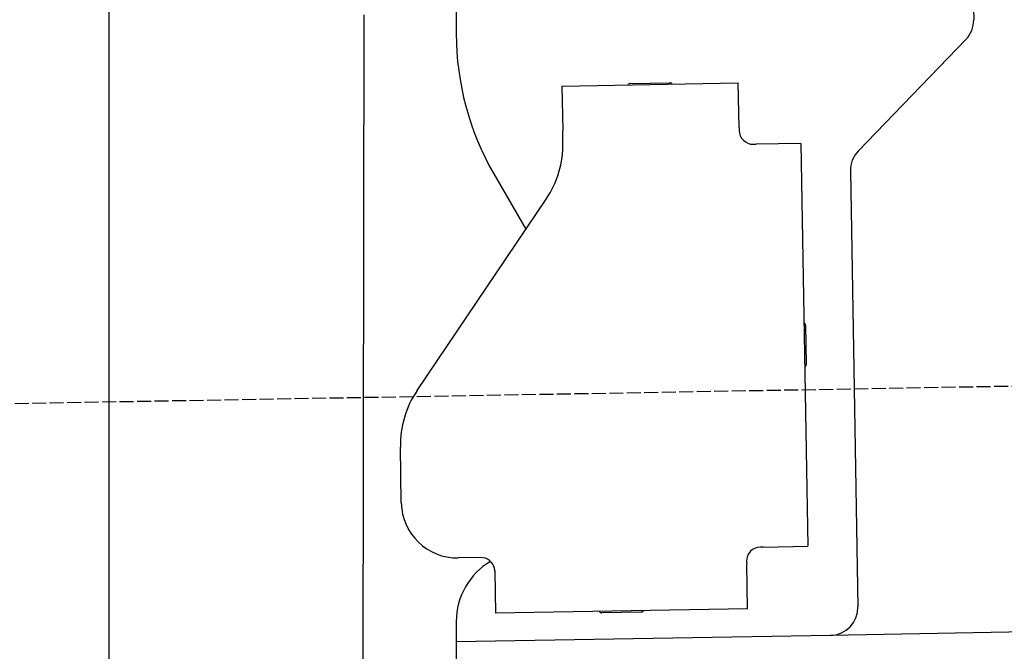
# Model space of a CAD drawing. Extents: x 562 to 7231, y 6017 to 11876.
# Tile 56 of 66: x 4452 to 4803, y 9729 to 9955. Entities that reach past the tile are written whole.
import ezdxf

# ---------------------------------------------------------------- set-up
doc = ezdxf.new("R2010")
doc.units = 0
doc.linetypes.add('GEN3', pattern=[6.25, 5, -1.25])
doc.layers.get('0').update_dxf_attribs({"linetype": 'CONTINUOUS'})
doc.layers.add('3', color=6, linetype='GEN3')

msp = doc.modelspace()

# ---------------------------------------------------------------- linework, layer by layer
for p, q in [((4607.567, 10071.479), (4607.567, 9949.537)), ((4791.55, 10005.459), (4792.437, 9954.609)), ((4483.567, 9725.479), (4483.567, 9982.479)), ((4574.509, 9956.394), (4574.072, 9672.895)), ((4789.632, 9947.488), (4751.179, 9907.669)), ((4645.329, 9930.896), (4708.319, 9931.995)), ((4669.816, 9931.823), (4683.814, 9932.068)), ((4708.599, 9915.998), (4708.319, 9931.995)), ((4645.329, 9930.896), (4645.608, 9914.898)), ((4645.682, 9910.659), (4645.608, 9914.898)), ((4708.599, 9915.998), (4708.616, 9914.998)), ((4730.7, 9910.383), (4714.702, 9910.103)), ((4730.7, 9910.383), (4733.213, 9766.405)), ((4713.703, 9910.086), (4714.702, 9910.103)), ((4748.374, 9900.548), (4751.094, 9744.713)), ((4620.964, 9899.537), (4632.425, 9879.685)), ((4593.55, 9822.051), (4639.704, 9890.476)), ((4732.334, 9845.401), (4732.579, 9831.403)), ((4587.921, 9781.871), (4587.572, 9801.868)), ((4717.216, 9766.125), (4716.216, 9766.108)), ((4717.216, 9766.125), (4733.213, 9766.405)), ((4616.266, 9762.363), (4608.267, 9762.223)), ((4711.304, 9761.021), (4711.321, 9760.022)), ((4711.6, 9744.024), (4711.321, 9760.022)), ((6241.042, 9760.719), (4741.27, 9734.54)), ((4621.352, 9757.451), (4621.614, 9742.453)), ((4711.6, 9744.024), (4621.614, 9742.453)), ((4673.615, 9742.861), (4659.617, 9742.617)), ((4607.567, 9739.479), (4607.567, 9670.843)), ((4741.27, 9734.54), (4607.567, 9732.207))]:
    msp.add_line(p, q)
msp.add_polyline3d([(4621.35, 9757.45, 0), (4621.35, 9757.46, 0), (4621.35, 9757.47, 0), (4621.35, 9757.47, 0), (4621.35, 9757.48, 0), (4621.35, 9757.49, 0), (4621.35, 9757.5, 0), (4621.35, 9757.51, 0), (4621.35, 9757.51, 0), (4621.35, 9757.52, 0), (4621.35, 9757.53, 0), (4621.35, 9757.54, 0), (4621.35, 9757.54, 0), (4621.35, 9757.55, 0), (4621.35, 9757.56, 0), (4621.35, 9757.57, 0), (4621.35, 9757.57, 0), (4621.35, 9757.58, 0), (4621.35, 9757.59, 0), (4621.35, 9757.6, 0), (4621.35, 9757.61, 0), (4621.35, 9757.61, 0), (4621.35, 9757.62, 0), (4621.35, 9757.63, 0), (4621.35, 9757.64, 0), (4621.35, 9757.64, 0), (4621.34, 9757.65, 0), (4621.34, 9757.66, 0), (4621.34, 9757.67, 0), (4621.34, 9757.68, 0), (4621.34, 9757.68, 0), (4621.34, 9757.69, 0), (4621.34, 9757.7, 0), (4621.34, 9757.71, 0), (4621.34, 9757.72, 0), (4621.34, 9757.72, 0), (4621.34, 9757.73, 0), (4621.34, 9757.74, 0), (4621.34, 9757.75, 0), (4621.34, 9757.75, 0), (4621.34, 9757.76, 0), (4621.34, 9757.77, 0), (4621.34, 9757.78, 0), (4621.34, 9757.79, 0), (4621.33, 9757.79, 0), (4621.33, 9757.8, 0), (4621.33, 9757.81, 0), (4621.33, 9757.82, 0), (4621.33, 9757.83, 0), (4621.33, 9757.83, 0), (4621.33, 9757.84, 0), (4621.33, 9757.85, 0), (4621.33, 9757.86, 0), (4621.33, 9757.86, 0), (4621.33, 9757.87, 0), (4621.33, 9757.88, 0), (4621.33, 9757.89, 0), (4621.32, 9757.9, 0), (4621.32, 9757.9, 0), (4621.32, 9757.91, 0), (4621.32, 9757.92, 0), (4621.32, 9757.93, 0), (4621.32, 9757.94, 0), (4621.32, 9757.94, 0), (4621.32, 9757.95, 0), (4621.32, 9757.96, 0), (4621.32, 9757.97, 0), (4621.32, 9757.97, 0), (4621.31, 9757.98, 0), (4621.31, 9757.99, 0), (4621.31, 9758, 0), (4621.31, 9758.01, 0), (4621.31, 9758.01, 0), (4621.31, 9758.02, 0), (4621.31, 9758.03, 0), (4621.31, 9758.04, 0), (4621.31, 9758.05, 0), (4621.31, 9758.05, 0), (4621.3, 9758.06, 0), (4621.3, 9758.07, 0), (4621.3, 9758.08, 0), (4621.3, 9758.09, 0), (4621.3, 9758.09, 0), (4621.3, 9758.1, 0), (4621.3, 9758.11, 0), (4621.3, 9758.12, 0), (4621.29, 9758.12, 0), (4621.29, 9758.13, 0), (4621.29, 9758.14, 0), (4621.29, 9758.15, 0), (4621.29, 9758.16, 0), (4621.29, 9758.16, 0), (4621.29, 9758.17, 0), (4621.29, 9758.18, 0), (4621.28, 9758.19, 0), (4621.28, 9758.2, 0), (4621.28, 9758.2, 0), (4621.28, 9758.21, 0), (4621.28, 9758.22, 0), (4621.28, 9758.23, 0), (4621.28, 9758.24, 0), (4621.28, 9758.24, 0), (4621.27, 9758.25, 0), (4621.27, 9758.26, 0), (4621.27, 9758.27, 0), (4621.27, 9758.28, 0), (4621.27, 9758.28, 0), (4621.27, 9758.29, 0), (4621.26, 9758.3, 0), (4621.26, 9758.31, 0), (4621.26, 9758.31, 0), (4621.26, 9758.32, 0), (4621.26, 9758.33, 0), (4621.26, 9758.34, 0), (4621.26, 9758.35, 0), (4621.25, 9758.35, 0), (4621.25, 9758.36, 0), (4621.25, 9758.37, 0), (4621.25, 9758.38, 0), (4621.25, 9758.39, 0), (4621.25, 9758.39, 0), (4621.24, 9758.4, 0), (4621.24, 9758.41, 0), (4621.24, 9758.42, 0), (4621.24, 9758.43, 0), (4621.24, 9758.43, 0), (4621.24, 9758.44, 0), (4621.23, 9758.45, 0)])
for centre, radius, start, end in [((4782.439, 9954.435), 10, 316, 1), ((4707.567, 9949.537), 100, 180, 210), ((4669.834, 9930.824), 1, 91, 151), ((4683.832, 9931.068), 1, 31, 91), ((4713.615, 9915.085), 5, 181, 271), ((4610.688, 9910.048), 35, 326, 1), ((4758.373, 9900.722), 10, 136, 181), ((4731.334, 9845.384), 1, 1, 61), ((4731.579, 9831.386), 1, 301, 1), ((4622.567, 9802.479), 35, 146, 181), ((4607.918, 9782.22), 20, 181, 271), ((4716.303, 9761.109), 5, 91, 181), ((4632.567, 9739.479), 25, 120.68722, 180), ((4616.353, 9757.364), 5, 12.53696, 91), ((4659.6, 9743.616), 1, 211, 271), ((4673.597, 9743.861), 1, 271, 331), ((4741.096, 9744.539), 10, 271, 1)]:
    msp.add_arc(centre, radius, start, end)
at = {"layer": '3'}
msp.add_line((1175.278, 9760.296), (6230.452, 9848.534), dxfattribs=at)

doc.saveas('drawing.dxf')
